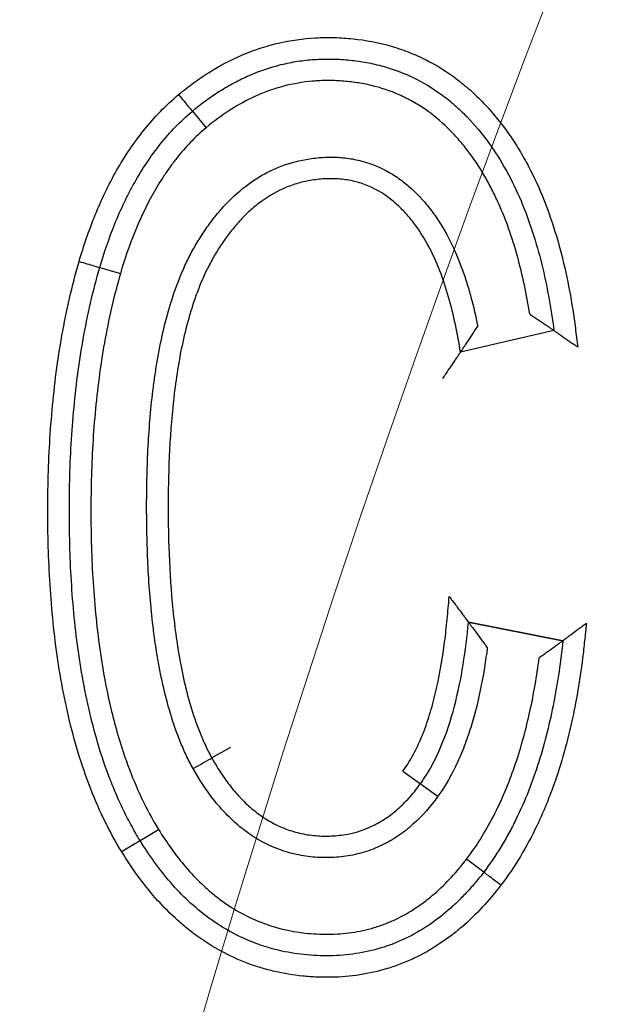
# Model space of a CAD drawing. Header units: millimetres. Extents: x 7592 to 10531, y 3981 to 6059.
# Tile 30 of 130: x 8813.58 to 8816.3, y 5699.67 to 5704.25. Entities that reach past the tile are written whole.
import ezdxf
from ezdxf.lldxf.tags import DXFTag

# ---------------------------------------------------------------- set-up
doc = ezdxf.new("R2010")
doc.units = ezdxf.units.MM
tags = doc.linetypes.add('DASHED', pattern=[25.72, 12.86, -12.86]).pattern_tags.tags
tags[6:7] = [DXFTag(74, 4), DXFTag(75, 0), DXFTag(340, '0'), DXFTag(46, 0.0), DXFTag(50, 0.0), DXFTag(44, 0.0), DXFTag(45, 0.0)]
tags[4:5] = [DXFTag(74, 4), DXFTag(75, 0), DXFTag(340, '0'), DXFTag(46, 0.0), DXFTag(50, 0.0), DXFTag(44, 0.0), DXFTag(45, 0.0)]
doc.dimstyles.get("Standard").update_dxf_attribs({"dimtxt": 20, "dimasz": 10, "dimexe": 8, "dimexo": 8, "dimgap": 10, "dimtad": 0, "dimtih": 1, "dimtoh": 1, "dimdsep": 46, "dimtxsty": 'Standard', "dimcen": 0.09, "dimadec": 0, "dimazin": 0, "dimtfac": 1, "dimtofl": 0, "dimtmove": 0, "dimatfit": 3, "dimfxl": 0, "dimtolj": 1, "dimtzin": 0, "dimarcsym": 0})

# ---------------------------------------------------------------- blocks, each defined once
blk = doc.blocks.new('*D18')
at = {"color": 0, "lineweight": -2}
for p, q in [((8174.4049, 5667.4961), (8174.4049, 5838.2467)), ((8935.9049, 5690.0449), (8935.9049, 5838.2467)), ((8184.4049, 5830.2467), (8518.4882, 5830.2467)), ((8925.9049, 5830.2467), (8591.8216, 5830.2467))]:
    blk.add_line(p, q, dxfattribs=at)
at = {"color": 0, "lineweight": 18}
for points in [[(8184.4049, 5831.9134), (8184.4049, 5828.5801), (8174.4049, 5830.2467)], [(8925.9049, 5831.9134), (8925.9049, 5828.5801), (8935.9049, 5830.2467)]]:
    blk.add_solid(points, dxfattribs=at)
at = {"layer": 'Defpoints', "color": 0, "lineweight": 18}
for p in [(8935.9049, 5830.2467), (8935.9049, 5682.0449), (8174.4049, 5659.4961)]:
    blk.add_point(p, dxfattribs=at)
at = {"color": 0, "lineweight": 18, "insert": (8555.1549, 5830.2467), "char_height": 20, "attachment_point": 5}
blk.add_mtext('\\A1;762', dxfattribs=at)

msp = doc.modelspace()

# ---------------------------------------------------------------- linework, layer by layer
at = {"linetype": 'Continuous'}
for p, q in [((8814.3844, 5703.821), (8814.4484, 5703.7442)), ((8813.9542, 5703.095), (8814.0503, 5703.0672)), ((8816.0632, 5702.8024), (8815.6294, 5702.7011)), ((8816.0632, 5702.8024), (8815.6294, 5702.7011)), ((8816.105, 5701.3616), (8815.6665, 5701.4474)), ((8815.6665, 5701.4474), (8816.105, 5701.3616)), ((8814.562, 5700.8655), (8814.4745, 5700.8171)), ((8815.3623, 5700.7558), (8815.4435, 5700.6975)), ((8814.1419, 5700.433), (8814.2271, 5700.4852)), ((8815.7371, 5700.2866), (8815.6575, 5700.3472))]:
    msp.add_line(p, q, dxfattribs=at)
at = {"linetype": 'DASHED', "lineweight": 18}
msp.add_circle((8873.9049, 5682.0449), 62, dxfattribs=at)
at = {"linetype": 'Continuous'}
for centre, major_axis, ratio, start_param, end_param in [((8814.3203, 5703.8978), (-0.064, 0.0768), 0.004299, 1.570796, 3.141593), ((8813.8583, 5703.1232), (-0.0959, 0.0282), 0.003824, 1.570796, 3.141593), ((8814.387, 5700.7687), (0.0875, 0.0484), 0.005386, 4.712389, 6.283185), ((8815.5248, 5700.6392), (-0.0813, 0.0583), 0.004106, 0, 1.570795), ((8814.0567, 5700.3805), (-0.0851, -0.0524), 0.001894, 3.141593, 4.712389), ((8815.8166, 5700.2259), (0.0794, -0.0607), 0.002269, 1.570796, 3.141593)]:
    msp.add_ellipse(centre, major_axis=major_axis, ratio=ratio, start_param=start_param, end_param=end_param, dxfattribs=at)
for points, knots in [([(8814.32, 5703.8976), (8814.3426, 5703.9164), (8814.3658, 5703.9346), (8814.4132, 5703.9692), (8814.4374, 5703.9856), (8814.5117, 5704.0322), (8814.5633, 5704.0595), (8814.631, 5704.0883), (8814.6448, 5704.0937), (8814.6722, 5704.1041), (8814.7136, 5704.1186), (8814.8114, 5704.146), (8814.8973, 5704.1583), (8814.97, 5704.1623), (8814.9846, 5704.1628), (8815.014, 5704.1632), (8815.0287, 5704.163), (8815.0728, 5704.1619), (8815.1021, 5704.16), (8815.1891, 5704.1509), (8815.2463, 5704.1402), (8815.3167, 5704.1202), (8815.3307, 5704.1158), (8815.3586, 5704.1065), (8815.3725, 5704.1014), (8815.4136, 5704.0854), (8815.4403, 5704.0736), (8815.5183, 5704.0344), (8815.5675, 5704.0036), (8815.6257, 5703.9594), (8815.6372, 5703.9503), (8815.6598, 5703.9314), (8815.671, 5703.9217), (8815.7037, 5703.8921), (8815.7245, 5703.8716), (8815.7843, 5703.8078), (8815.8207, 5703.7625), (8815.8707, 5703.6908), (8815.8867, 5703.6662), (8815.9095, 5703.6285), (8815.9169, 5703.6158), (8815.9313, 5703.5903), (8815.9383, 5703.5774), (8815.9723, 5703.5127), (8815.9963, 5703.4598), (8816.0391, 5703.352), (8816.0579, 5703.2971), (8816.0912, 5703.1856), (8816.1056, 5703.129), (8816.1308, 5703.0147), (8816.1414, 5702.9572), (8816.1549, 5702.8705), (8816.159, 5702.8416), (8816.1665, 5702.7836), (8816.1703, 5702.7545), (8816.174, 5702.7255)], [0, 0, 0, 0, 0.03125, 0.03125, 0.0625, 0.0625, 0.125, 0.125, 0.140625, 0.140625, 0.15625, 0.1875, 0.25, 0.25, 0.265625, 0.265625, 0.28125, 0.28125, 0.3125, 0.3125, 0.375, 0.375, 0.390625, 0.390625, 0.40625, 0.40625, 0.4375, 0.4375, 0.5, 0.5, 0.515625, 0.515625, 0.53125, 0.53125, 0.5625, 0.5625, 0.625, 0.625, 0.65625, 0.65625, 0.671875, 0.671875, 0.6875, 0.6875, 0.75, 0.75, 0.8125, 0.8125, 0.875, 0.875, 0.9375, 0.9375, 0.96875, 0.96875, 1, 1, 1, 1]), ([(8814.3844, 5703.821), (8814.4243, 5703.8544), (8814.4662, 5703.8853), (8814.5216, 5703.9204), (8814.5328, 5703.9272), (8814.5554, 5703.9404), (8814.5896, 5703.9595), (8814.6246, 5703.9765), (8814.6959, 5704.0076), (8814.745, 5704.0245), (8814.8085, 5704.0401), (8814.8214, 5704.043), (8814.8471, 5704.0482), (8814.8858, 5704.055), (8814.9246, 5704.0593), (8814.9764, 5704.0627), (8815.0024, 5704.0633), (8815.0544, 5704.0626), (8815.0805, 5704.0612), (8815.1327, 5704.0565), (8815.1587, 5704.0531), (8815.21, 5704.0442), (8815.2607, 5704.0332), (8815.3226, 5704.0137), (8815.359, 5703.9994), (8815.3832, 5703.9893), (8815.3952, 5703.9839), (8815.4544, 5703.9556), (8815.4988, 5703.9288), (8815.5616, 5703.8829), (8815.5819, 5703.8666), (8815.6212, 5703.8323), (8815.6403, 5703.8142), (8815.695, 5703.7579), (8815.7283, 5703.718), (8815.7893, 5703.6341), (8815.8171, 5703.59), (8815.8678, 5703.4983), (8815.8903, 5703.4515), (8815.9306, 5703.3562), (8815.9485, 5703.3077), (8815.9804, 5703.2095), (8815.9944, 5703.1597), (8816.0192, 5703.059), (8816.03, 5703.0081), (8816.0486, 5702.9055), (8816.0566, 5702.8541), (8816.0632, 5702.8024)], [0, 0, 0, 0, 0.0625, 0.0625, 0.078125, 0.078125, 0.09375, 0.125, 0.125, 0.1875, 0.1875, 0.203125, 0.203125, 0.21875, 0.25, 0.25, 0.28125, 0.28125, 0.3125, 0.3125, 0.34375, 0.34375, 0.375, 0.40625, 0.421875, 0.421875, 0.4375, 0.4375, 0.5, 0.5, 0.53125, 0.53125, 0.5625, 0.5625, 0.625, 0.625, 0.6875, 0.6875, 0.75, 0.75, 0.8125, 0.8125, 0.875, 0.875, 0.9375, 0.9375, 1, 1, 1, 1]), ([(8815.9512, 5702.8789), (8815.9439, 5702.9242), (8815.9356, 5702.9692), (8815.9166, 5703.0584), (8815.9059, 5703.1027), (8815.8816, 5703.1903), (8815.868, 5703.2336), (8815.8375, 5703.3193), (8815.8205, 5703.3616), (8815.7919, 5703.4241), (8815.7818, 5703.4449), (8815.7607, 5703.4857), (8815.7496, 5703.5058), (8815.7148, 5703.5649), (8815.6768, 5703.6217), (8815.6333, 5703.6747), (8815.603, 5703.7091), (8815.5872, 5703.7258), (8815.5376, 5703.7742), (8815.5024, 5703.8035), (8815.4461, 5703.8424), (8815.417, 5703.8606), (8815.3866, 5703.8768), (8815.3659, 5703.8871), (8815.3554, 5703.8921), (8815.3027, 5703.9154), (8815.2594, 5703.9298), (8815.193, 5703.9456), (8815.1594, 5703.952), (8815.1252, 5703.9564), (8815.1023, 5703.9589), (8815.0908, 5703.96), (8815.0563, 5703.9624), (8815.0334, 5703.9631), (8814.9878, 5703.963), (8814.9196, 5703.9601), (8814.8523, 5703.9486), (8814.7857, 5703.931), (8814.7634, 5703.9242), (8814.7201, 5703.9087), (8814.6989, 5703.9001), (8814.6367, 5703.872), (8814.5969, 5703.8501), (8814.5205, 5703.801), (8814.4838, 5703.7738), (8814.4484, 5703.7442)], [0, 0, 0, 0, 0.0625, 0.0625, 0.125, 0.125, 0.1875, 0.1875, 0.25, 0.25, 0.28125, 0.28125, 0.3125, 0.3125, 0.375, 0.40625, 0.40625, 0.4375, 0.4375, 0.5, 0.5, 0.53125, 0.546875, 0.546875, 0.5625, 0.5625, 0.625, 0.625, 0.65625, 0.671875, 0.671875, 0.6875, 0.6875, 0.71875, 0.71875, 0.75, 0.8125, 0.8125, 0.84375, 0.84375, 0.875, 0.875, 0.9375, 0.9375, 1, 1, 1, 1]), ([(8813.8582, 5703.1229), (8813.8689, 5703.1595), (8813.8805, 5703.1959), (8813.9055, 5703.268), (8813.9322, 5703.3393), (8813.963, 5703.409), (8813.9961, 5703.4777), (8814.0137, 5703.5117), (8814.0514, 5703.578), (8814.0714, 5703.6104), (8814.1141, 5703.6737), (8814.1368, 5703.7045), (8814.2086, 5703.7936), (8814.2614, 5703.8483), (8814.32, 5703.8976)], [0, 0, 0, 0, 0.125, 0.125, 0.25, 0.375, 0.375, 0.5, 0.5, 0.625, 0.625, 0.75, 0.75, 1, 1, 1, 1]), ([(8813.9542, 5703.095), (8813.9743, 5703.1635), (8813.9975, 5703.2311), (8814.0511, 5703.3635), (8814.0815, 5703.4279), (8814.134, 5703.5212), (8814.1527, 5703.5518), (8814.1923, 5703.611), (8814.2132, 5703.6398), (8814.2578, 5703.6956), (8814.2814, 5703.7225), (8814.331, 5703.7737), (8814.357, 5703.798), (8814.3844, 5703.821)], [0, 0, 0, 0, 0.25, 0.25, 0.5, 0.5, 0.625, 0.625, 0.75, 0.75, 0.875, 0.875, 1, 1, 1, 1]), ([(8814.4484, 5703.7442), (8814.3974, 5703.7012), (8814.3518, 5703.6534), (8814.3003, 5703.5885), (8814.2903, 5703.5752), (8814.2708, 5703.5483), (8814.2614, 5703.5346), (8814.2339, 5703.4929), (8814.1995, 5703.4361), (8814.1693, 5703.377), (8814.141, 5703.3169), (8814.1277, 5703.2864), (8814.0905, 5703.1939), (8814.069, 5703.131), (8814.0503, 5703.0672)], [0, 0, 0, 0, 0.25, 0.25, 0.3125, 0.3125, 0.375, 0.375, 0.5, 0.625, 0.625, 0.75, 0.75, 1, 1, 1, 1]), ([(8814.3873, 5700.7682), (8814.376, 5700.7885), (8814.3654, 5700.8092), (8814.3457, 5700.8512), (8814.3364, 5700.8723), (8814.3105, 5700.9364), (8814.2955, 5700.9799), (8814.269, 5701.0679), (8814.2574, 5701.1125), (8814.2422, 5701.1801), (8814.2375, 5701.2027), (8814.2287, 5701.2481), (8814.2247, 5701.2708), (8814.2058, 5701.3842), (8814.1953, 5701.475), (8814.1803, 5701.6568), (8814.1759, 5701.7477), (8814.1726, 5701.8842), (8814.172, 5701.9297), (8814.1719, 5702.0207), (8814.1723, 5702.0662), (8814.1754, 5702.2027), (8814.1797, 5702.2938), (8814.1909, 5702.4305), (8814.1955, 5702.4761), (8814.2038, 5702.5445), (8814.2068, 5702.5673), (8814.2134, 5702.6129), (8814.217, 5702.6357), (8814.2285, 5702.7038), (8814.2374, 5702.7489), (8814.2579, 5702.8382), (8814.2696, 5702.8825), (8814.2965, 5702.97), (8814.3117, 5703.0132), (8814.338, 5703.0771), (8814.3473, 5703.0983), (8814.3674, 5703.1401), (8814.378, 5703.1607), (8814.4006, 5703.201), (8814.4125, 5703.2207), (8814.4373, 5703.2596), (8814.4632, 5703.2976), (8814.4916, 5703.334), (8814.5215, 5703.3694), (8814.5372, 5703.3867), (8814.586, 5703.4359), (8814.621, 5703.4658), (8814.6683, 5703.4986), (8814.678, 5703.505), (8814.6977, 5703.5172), (8814.7078, 5703.5231), (8814.7384, 5703.5399), (8814.7592, 5703.5499), (8814.8228, 5703.5763), (8814.8668, 5703.5891), (8814.9352, 5703.6012), (8814.9584, 5703.604), (8814.9931, 5703.6064), (8815.0046, 5703.6069), (8815.0276, 5703.6074), (8815.0391, 5703.6073), (8815.0736, 5703.6061), (8815.0965, 5703.6039), (8815.1423, 5703.5965), (8815.1652, 5703.5913), (8815.2318, 5703.5712), (8815.2736, 5703.5522), (8815.3328, 5703.5157), (8815.352, 5703.5022), (8815.3883, 5703.4733), (8815.4228, 5703.4426), (8815.454, 5703.4087), (8815.4763, 5703.3821), (8815.4836, 5703.3731), (8815.4978, 5703.3547), (8815.5047, 5703.3453), (8815.5381, 5703.2978), (8815.5613, 5703.2581), (8815.6024, 5703.1759), (8815.6203, 5703.1335), (8815.6441, 5703.0684), (8815.6515, 5703.0464), (8815.6654, 5703.0022), (8815.6718, 5702.98), (8815.6899, 5702.913), (8815.7003, 5702.8679), (8815.7094, 5702.8224)], [0, 0, 0, 0, 0.015625, 0.015625, 0.03125, 0.03125, 0.0625, 0.0625, 0.09375, 0.09375, 0.109375, 0.109375, 0.125, 0.125, 0.1875, 0.1875, 0.25, 0.25, 0.28125, 0.28125, 0.3125, 0.3125, 0.375, 0.375, 0.40625, 0.40625, 0.421875, 0.421875, 0.4375, 0.4375, 0.46875, 0.46875, 0.5, 0.5, 0.53125, 0.53125, 0.546875, 0.546875, 0.5625, 0.5625, 0.578125, 0.578125, 0.59375, 0.609375, 0.609375, 0.625, 0.625, 0.65625, 0.65625, 0.664062, 0.664062, 0.671875, 0.671875, 0.6875, 0.6875, 0.71875, 0.71875, 0.734375, 0.734375, 0.742187, 0.742187, 0.75, 0.75, 0.765625, 0.765625, 0.78125, 0.78125, 0.8125, 0.8125, 0.828125, 0.828125, 0.84375, 0.859375, 0.859375, 0.867187, 0.867187, 0.875, 0.875, 0.90625, 0.90625, 0.9375, 0.9375, 0.953125, 0.953125, 0.96875, 0.96875, 1, 1, 1, 1]), ([(8815.6294, 5702.7011), (8815.6226, 5702.7442), (8815.6148, 5702.7871), (8815.5967, 5702.8724), (8815.5863, 5702.9149), (8815.5623, 5702.9985), (8815.5488, 5703.0396), (8815.5175, 5703.1201), (8815.4998, 5703.1595), (8815.4689, 5703.2168), (8815.4579, 5703.2356), (8815.44, 5703.2632), (8815.4338, 5703.2723), (8815.4211, 5703.2903), (8815.4145, 5703.2991), (8815.3942, 5703.3249), (8815.3799, 5703.3415), (8815.3497, 5703.3732), (8815.3337, 5703.3882), (8815.2828, 5703.4306), (8815.2461, 5703.4539), (8815.1961, 5703.4757), (8815.1859, 5703.4797), (8815.165, 5703.487), (8815.1544, 5703.4902), (8815.1225, 5703.4986), (8815.101, 5703.5024), (8815.0576, 5703.507), (8815.0357, 5703.5077), (8814.9915, 5703.5065), (8814.9477, 5703.5029), (8814.9047, 5703.4941), (8814.8729, 5703.4855), (8814.8623, 5703.4823), (8814.8414, 5703.4752), (8814.79, 5703.456), (8814.7425, 5703.4293), (8814.6979, 5703.397), (8814.6891, 5703.3903), (8814.672, 5703.3765), (8814.647, 5703.3553), (8814.6082, 5703.3171), (8814.5799, 5703.2839), (8814.5527, 5703.2497), (8814.5397, 5703.232), (8814.5149, 5703.1957), (8814.5032, 5703.1773), (8814.4808, 5703.1399), (8814.4702, 5703.1209), (8814.4404, 5703.063), (8814.4231, 5703.0232), (8814.4001, 5702.9621), (8814.3929, 5702.9415), (8814.3794, 5702.8999), (8814.373, 5702.8789), (8814.3553, 5702.8158), (8814.3452, 5702.7736), (8814.3274, 5702.6888), (8814.3198, 5702.6463), (8814.3001, 5702.5184), (8814.2909, 5702.4327), (8814.2781, 5702.2607), (8814.2744, 5702.1743), (8814.2721, 5702.0445), (8814.2718, 5702.0011), (8814.2722, 5701.9143), (8814.2728, 5701.871), (8814.2763, 5701.7412), (8814.2807, 5701.655), (8814.2951, 5701.4834), (8814.305, 5701.398), (8814.326, 5701.2708), (8814.334, 5701.2285), (8814.3526, 5701.1444), (8814.3632, 5701.1025), (8814.3879, 5701.0192), (8814.4019, 5700.9778), (8814.4264, 5700.9162), (8814.4352, 5700.8959), (8814.4539, 5700.856), (8814.4638, 5700.8363), (8814.4745, 5700.8171)], [0, 0, 0, 0, 0.03125, 0.03125, 0.0625, 0.0625, 0.09375, 0.09375, 0.125, 0.125, 0.140625, 0.140625, 0.148437, 0.148437, 0.15625, 0.15625, 0.171875, 0.171875, 0.1875, 0.1875, 0.21875, 0.21875, 0.226562, 0.226562, 0.234375, 0.234375, 0.25, 0.25, 0.265625, 0.265625, 0.28125, 0.296875, 0.296875, 0.304687, 0.304687, 0.3125, 0.34375, 0.34375, 0.351562, 0.351562, 0.359375, 0.375, 0.390625, 0.390625, 0.40625, 0.40625, 0.421875, 0.421875, 0.4375, 0.4375, 0.46875, 0.46875, 0.484375, 0.484375, 0.5, 0.5, 0.53125, 0.53125, 0.5625, 0.5625, 0.625, 0.625, 0.6875, 0.6875, 0.71875, 0.71875, 0.75, 0.75, 0.8125, 0.8125, 0.875, 0.875, 0.90625, 0.90625, 0.9375, 0.9375, 0.96875, 0.96875, 0.984375, 0.984375, 1, 1, 1, 1]), ([(8814.0566, 5700.3807), (8814.0256, 5700.4312), (8813.9976, 5700.4828), (8813.9468, 5700.5882), (8813.924, 5700.6419), (8813.8622, 5700.8055), (8813.8297, 5700.918), (8813.7779, 5701.1481), (8813.759, 5701.264), (8813.7382, 5701.4388), (8813.7325, 5701.4973), (8813.7235, 5701.6145), (8813.7201, 5701.6733), (8813.7152, 5701.7908), (8813.7138, 5701.8494), (8813.7127, 5701.9666), (8813.7136, 5702.142), (8813.7226, 5702.3167), (8813.7435, 5702.5488), (8813.7584, 5702.6644), (8813.7992, 5702.8945), (8813.8252, 5703.009), (8813.8582, 5703.1229)], [0, 0, 0, 0, 0.0625, 0.0625, 0.125, 0.125, 0.25, 0.25, 0.375, 0.375, 0.4375, 0.4375, 0.5, 0.5, 0.5625, 0.5625, 0.625, 0.75, 0.75, 0.875, 0.875, 1, 1, 1, 1]), ([(8814.1419, 5700.433), (8814.1268, 5700.4574), (8814.1125, 5700.4823), (8814.0851, 5700.5327), (8814.0721, 5700.5583), (8814.0474, 5700.6101), (8814.0356, 5700.6363), (8814.0134, 5700.689), (8814.0029, 5700.7156), (8813.9533, 5700.849), (8813.9226, 5700.9581), (8813.8861, 5701.1245), (8813.8755, 5701.1804), (8813.8571, 5701.293), (8813.8493, 5701.3497), (8813.8297, 5701.5195), (8813.8216, 5701.6326), (8813.815, 5701.8022), (8813.8137, 5701.8587), (8813.8127, 5701.9717), (8813.813, 5702.0282), (8813.8166, 5702.1976), (8813.8225, 5702.3104), (8813.8428, 5702.536), (8813.8572, 5702.6487), (8813.8872, 5702.8176), (8813.8985, 5702.8737), (8813.9241, 5702.985), (8813.9383, 5703.0402), (8813.9542, 5703.095)], [0, 0, 0, 0, 0.03125, 0.03125, 0.0625, 0.0625, 0.09375, 0.09375, 0.125, 0.125, 0.25, 0.25, 0.3125, 0.3125, 0.375, 0.375, 0.5, 0.5, 0.5625, 0.5625, 0.625, 0.625, 0.75, 0.75, 0.875, 0.875, 0.9375, 0.9375, 1, 1, 1, 1]), ([(8814.0503, 5703.0672), (8814.0194, 5702.9608), (8813.9951, 5702.8534), (8813.9566, 5702.6367), (8813.9425, 5702.5274), (8813.9275, 5702.3625), (8813.9236, 5702.3073), (8813.9176, 5702.1971), (8813.9135, 5702.0869), (8813.9127, 5701.9766), (8813.9136, 5701.8663), (8813.9148, 5701.8112), (8813.9189, 5701.7009), (8813.9219, 5701.6457), (8813.93, 5701.5355), (8813.935, 5701.4806), (8813.9536, 5701.3163), (8813.9706, 5701.2074), (8813.9998, 5701.0724), (8814.0061, 5701.0454), (8814.0194, 5700.9919), (8814.0265, 5700.9652), (8814.049, 5700.8859), (8814.0659, 5700.8337), (8814.1037, 5700.731), (8814.1247, 5700.6804), (8814.1719, 5700.5812), (8814.1979, 5700.5326), (8814.2271, 5700.4852)], [0, 0, 0, 0, 0.125, 0.125, 0.25, 0.25, 0.3125, 0.3125, 0.375, 0.4375, 0.4375, 0.5, 0.5, 0.5625, 0.5625, 0.625, 0.625, 0.75, 0.75, 0.78125, 0.78125, 0.8125, 0.8125, 0.875, 0.875, 0.9375, 0.9375, 1, 1, 1, 1]), ([(8815.9512, 5702.8789), (8815.9576, 5702.8746), (8815.9641, 5702.8702), (8815.9768, 5702.8616), (8815.9831, 5702.8573), (8816.0018, 5702.8446), (8816.0136, 5702.8366), (8816.0299, 5702.8254), (8816.035, 5702.8219), (8816.0442, 5702.8155), (8816.0485, 5702.8126), (8816.0537, 5702.8089), (8816.0553, 5702.8079), (8816.0581, 5702.8059), (8816.0593, 5702.8051), (8816.0622, 5702.8031), (8816.0632, 5702.8024), (8816.0632, 5702.8024)], [0, 0, 0, 0, 0.125049, 0.125049, 0.250098, 0.250098, 0.500196, 0.500196, 0.625245, 0.625245, 0.750294, 0.750294, 0.812818, 0.812818, 0.875343, 0.875343, 1, 1, 1, 1]), ([(8815.6294, 5702.7011), (8815.6294, 5702.7011), (8815.6302, 5702.7023), (8815.6333, 5702.7069), (8815.6355, 5702.7102), (8815.6395, 5702.7162), (8815.641, 5702.7184), (8815.6441, 5702.723), (8815.6457, 5702.7255), (8815.6509, 5702.7332), (8815.6546, 5702.7388), (8815.6663, 5702.7563), (8815.6746, 5702.7689), (8815.6875, 5702.7887), (8815.6919, 5702.7954), (8815.7006, 5702.8088), (8815.705, 5702.8157), (8815.7094, 5702.8224)], [0, 0, 0, 0, 0.125, 0.125, 0.25, 0.25, 0.3125, 0.3125, 0.375, 0.375, 0.5, 0.5, 0.75, 0.75, 0.875, 0.875, 1, 1, 1, 1]), ([(8816.0632, 5702.8024), (8816.0632, 5702.8024), (8816.0642, 5702.8017), (8816.0671, 5702.7997), (8816.0683, 5702.7988), (8816.0711, 5702.7969), (8816.0726, 5702.7958), (8816.0779, 5702.7922), (8816.0821, 5702.7893), (8816.0912, 5702.783), (8816.0962, 5702.7795), (8816.1124, 5702.7683), (8816.124, 5702.7602), (8816.1425, 5702.7474), (8816.1487, 5702.7431), (8816.1613, 5702.7344), (8816.1677, 5702.7299), (8816.174, 5702.7255)], [0, 0, 0, 0, 0.125, 0.125, 0.1875, 0.1875, 0.25, 0.25, 0.375, 0.375, 0.5, 0.5, 0.75, 0.75, 0.875, 0.875, 1, 1, 1, 1]), ([(8815.5472, 5702.5792), (8815.5517, 5702.5859), (8815.5563, 5702.5927), (8815.5654, 5702.6061), (8815.5698, 5702.6128), (8815.5787, 5702.626), (8815.5831, 5702.6325), (8815.5916, 5702.645), (8815.5957, 5702.6511), (8815.6036, 5702.6629), (8815.6074, 5702.6686), (8815.6127, 5702.6763), (8815.6143, 5702.6788), (8815.6175, 5702.6835), (8815.619, 5702.6857), (8815.6231, 5702.6918), (8815.6254, 5702.6952), (8815.6285, 5702.6998), (8815.6293, 5702.701), (8815.6294, 5702.7011)], [0, 0, 0, 0, 0.125208, 0.125208, 0.250417, 0.250417, 0.375625, 0.375625, 0.500834, 0.500834, 0.626042, 0.626042, 0.688646, 0.688646, 0.75125, 0.75125, 0.876459, 0.876459, 1, 1, 1, 1]), ([(8815.3623, 5700.7558), (8815.3831, 5700.7846), (8815.4014, 5700.8152), (8815.4336, 5700.878), (8815.4477, 5700.9103), (8815.4729, 5700.9762), (8815.484, 5701.01), (8815.5037, 5701.0779), (8815.5123, 5701.1121), (8815.5354, 5701.2156), (8815.5469, 5701.2855), (8815.5603, 5701.3908), (8815.5641, 5701.4259), (8815.5707, 5701.4964), (8815.574, 5701.5316), (8815.5772, 5701.5668)], [0, 0, 0, 0, 0.125, 0.125, 0.25, 0.25, 0.375, 0.375, 0.5, 0.5, 0.75, 0.75, 0.875, 0.875, 1, 1, 1, 1]), ([(8815.5772, 5701.5668), (8815.5822, 5701.5602), (8815.5871, 5701.5536), (8815.5969, 5701.5405), (8815.6017, 5701.5341), (8815.6114, 5701.5212), (8815.6161, 5701.5148), (8815.6253, 5701.5026), (8815.6297, 5701.4966), (8815.6383, 5701.4851), (8815.6425, 5701.4795), (8815.6501, 5701.4694), (8815.6536, 5701.4647), (8815.6597, 5701.4566), (8815.6621, 5701.4533), (8815.6656, 5701.4486), (8815.6665, 5701.4474), (8815.6665, 5701.4474)], [0, 0, 0, 0, 0.125, 0.125, 0.25, 0.25, 0.375, 0.375, 0.5, 0.5, 0.625, 0.625, 0.75, 0.75, 0.875, 0.875, 1, 1, 1, 1]), ([(8815.4435, 5700.6975), (8815.4629, 5700.7242), (8815.4801, 5700.7521), (8815.5116, 5700.8097), (8815.5257, 5700.8394), (8815.5643, 5700.9307), (8815.5845, 5700.9935), (8815.618, 5701.1212), (8815.6312, 5701.1859), (8815.6523, 5701.3162), (8815.6604, 5701.3817), (8815.6665, 5701.4474)], [0, 0, 0, 0, 0.125, 0.125, 0.25, 0.25, 0.5, 0.5, 0.75, 0.75, 1, 1, 1, 1]), ([(8815.6665, 5701.4474), (8815.6665, 5701.4474), (8815.6674, 5701.4462), (8815.6708, 5701.4416), (8815.6733, 5701.4384), (8815.6792, 5701.4304), (8815.6827, 5701.4257), (8815.6902, 5701.4156), (8815.6943, 5701.4101), (8815.707, 5701.3929), (8815.716, 5701.3806), (8815.7301, 5701.3613), (8815.7349, 5701.3548), (8815.7444, 5701.3417), (8815.7492, 5701.335), (8815.754, 5701.3284)], [0, 0, 0, 0, 0.125, 0.125, 0.25, 0.25, 0.375, 0.375, 0.5, 0.5, 0.75, 0.75, 0.875, 0.875, 1, 1, 1, 1]), ([(8816.2141, 5701.4421), (8816.2113, 5701.4153), (8816.2084, 5701.3884), (8816.2027, 5701.3346), (8816.1998, 5701.3077), (8816.1897, 5701.2272), (8816.1818, 5701.1737), (8816.1634, 5701.0673), (8816.1528, 5701.0143), (8816.1285, 5700.909), (8816.1148, 5700.8566), (8816.084, 5700.7531), (8816.0668, 5700.7019), (8816.0381, 5700.6263), (8816.0281, 5700.6012), (8816.0069, 5700.5515), (8815.9957, 5700.5268), (8815.9374, 5700.4049), (8815.8824, 5700.3124), (8815.8167, 5700.2261)], [0, 0, 0, 0, 0.0625, 0.0625, 0.125, 0.125, 0.25, 0.25, 0.375, 0.375, 0.5, 0.5, 0.625, 0.625, 0.6875, 0.6875, 0.75, 0.75, 1, 1, 1, 1]), ([(8816.2141, 5701.4421), (8816.2079, 5701.4376), (8816.2016, 5701.4329), (8816.1893, 5701.4238), (8816.1831, 5701.4193), (8816.165, 5701.4059), (8816.1536, 5701.3974), (8816.1377, 5701.3857), (8816.1327, 5701.382), (8816.1237, 5701.3753), (8816.1195, 5701.3723), (8816.1144, 5701.3685), (8816.1128, 5701.3673), (8816.1101, 5701.3653), (8816.1089, 5701.3644), (8816.1061, 5701.3623), (8816.1051, 5701.3616), (8816.105, 5701.3616)], [0, 0, 0, 0, 0.125234, 0.125234, 0.250467, 0.250467, 0.500935, 0.500935, 0.626168, 0.626168, 0.751402, 0.751402, 0.814019, 0.814019, 0.876635, 0.876635, 1, 1, 1, 1]), ([(8816.105, 5701.3616), (8816.1, 5701.3139), (8816.0941, 5701.2663), (8816.0801, 5701.1714), (8816.0721, 5701.124), (8816.0446, 5700.983), (8816.0218, 5700.89), (8815.9784, 5700.7528), (8815.9625, 5700.7075), (8815.9274, 5700.6184), (8815.9081, 5700.5745), (8815.8764, 5700.5099), (8815.8654, 5700.4885), (8815.8424, 5700.4465), (8815.8065, 5700.3843), (8815.7662, 5700.3248), (8815.7371, 5700.2866)], [0, 0, 0, 0, 0.125, 0.125, 0.25, 0.25, 0.5, 0.5, 0.625, 0.625, 0.75, 0.75, 0.8125, 0.8125, 0.875, 1, 1, 1, 1]), ([(8816.105, 5701.3616), (8816.105, 5701.3616), (8816.104, 5701.3608), (8816.1012, 5701.3587), (8816.1, 5701.3578), (8816.0972, 5701.3558), (8816.0957, 5701.3547), (8816.0922, 5701.3521), (8816.0903, 5701.3507), (8816.0862, 5701.3477), (8816.084, 5701.3461), (8816.0771, 5701.341), (8816.0721, 5701.3374), (8816.0561, 5701.3256), (8816.0445, 5701.3172), (8816.0262, 5701.3039), (8816.02, 5701.2994), (8816.0075, 5701.2904), (8816.0011, 5701.2858), (8815.9948, 5701.2813)], [0, 0, 0, 0, 0.125, 0.125, 0.1875, 0.1875, 0.25, 0.25, 0.3125, 0.3125, 0.375, 0.375, 0.5, 0.5, 0.75, 0.75, 0.875, 0.875, 1, 1, 1, 1]), ([(8815.754, 5701.3284), (8815.7462, 5701.2676), (8815.7366, 5701.2071), (8815.7125, 5701.087), (8815.698, 5701.0275), (8815.6714, 5700.9398), (8815.6616, 5700.9107), (8815.6402, 5700.8532), (8815.6286, 5700.825), (8815.5904, 5700.7419), (8815.5606, 5700.6887), (8815.5246, 5700.6389)], [0, 0, 0, 0, 0.25, 0.25, 0.5, 0.5, 0.625, 0.625, 0.75, 0.75, 1, 1, 1, 1]), ([(8815.6575, 5700.3472), (8815.7085, 5700.4141), (8815.7519, 5700.4853), (8815.8082, 5700.5971), (8815.8256, 5700.6352), (8815.8576, 5700.7128), (8815.8721, 5700.752), (8815.8988, 5700.8313), (8815.9109, 5700.8713), (8815.9329, 5700.952), (8815.9429, 5700.9928), (8815.9698, 5701.1156), (8815.9838, 5701.1981), (8815.9948, 5701.2813)], [0, 0, 0, 0, 0.25, 0.25, 0.375, 0.375, 0.5, 0.5, 0.625, 0.625, 0.75, 0.75, 1, 1, 1, 1]), ([(8814.4745, 5700.8171), (8814.4775, 5700.8116), (8814.4807, 5700.8062), (8814.487, 5700.7953), (8814.4965, 5700.7792), (8814.5198, 5700.7421), (8814.5414, 5700.7115), (8814.5643, 5700.6818), (8814.5722, 5700.6721), (8814.5884, 5700.6529), (8814.5968, 5700.6435), (8814.6224, 5700.6161), (8814.6583, 5700.5816), (8814.698, 5700.5516), (8814.7295, 5700.5311), (8814.7403, 5700.5246), (8814.7623, 5700.5124), (8814.7957, 5700.4953), (8814.8422, 5700.4778), (8814.8786, 5700.4685), (8814.9031, 5700.4633), (8814.9156, 5700.4611), (8814.9528, 5700.4559), (8814.9777, 5700.4542), (8815.0276, 5700.454), (8815.0525, 5700.4555), (8815.1275, 5700.4657), (8815.175, 5700.4798), (8815.2314, 5700.5067), (8815.2425, 5700.5125), (8815.2643, 5700.5251), (8815.2962, 5700.5451), (8815.3255, 5700.5683), (8815.3627, 5700.6018), (8815.3804, 5700.6198), (8815.4135, 5700.6575), (8815.429, 5700.6772), (8815.4435, 5700.6975)], [0, 0, 0, 0, 0.015625, 0.015625, 0.03125, 0.0625, 0.125, 0.125, 0.15625, 0.15625, 0.1875, 0.1875, 0.25, 0.3125, 0.3125, 0.34375, 0.34375, 0.375, 0.4375, 0.46875, 0.46875, 0.5, 0.5, 0.5625, 0.5625, 0.625, 0.625, 0.75, 0.75, 0.78125, 0.78125, 0.8125, 0.875, 0.875, 0.9375, 0.9375, 1, 1, 1, 1]), ([(8815.5246, 5700.6389), (8815.4903, 5700.5912), (8815.4521, 5700.5474), (8815.3872, 5700.4895), (8815.3642, 5700.4714), (8815.3153, 5700.4385), (8815.29, 5700.4239), (8815.2375, 5700.3988), (8815.2104, 5700.3882), (8815.1683, 5700.3754), (8815.154, 5700.3717), (8815.1253, 5700.3653), (8815.0821, 5700.3574), (8815.0386, 5700.3543), (8814.9801, 5700.3539), (8814.9505, 5700.3556), (8814.8926, 5700.363), (8814.8641, 5700.3687), (8814.822, 5700.3803), (8814.8081, 5700.3847), (8814.7806, 5700.3945), (8814.7669, 5700.3999), (8814.6996, 5700.4296), (8814.6503, 5700.4606), (8814.5937, 5700.5071), (8814.5826, 5700.5168), (8814.5611, 5700.5367), (8814.5298, 5700.5674), (8814.5014, 5700.6003), (8814.4476, 5700.6684), (8814.4159, 5700.7171), (8814.3873, 5700.7682)], [0, 0, 0, 0, 0.125, 0.125, 0.1875, 0.1875, 0.25, 0.25, 0.3125, 0.3125, 0.34375, 0.34375, 0.375, 0.4375, 0.4375, 0.5, 0.5, 0.5625, 0.5625, 0.59375, 0.59375, 0.625, 0.625, 0.75, 0.75, 0.78125, 0.78125, 0.8125, 0.875, 0.875, 1, 1, 1, 1]), ([(8814.2271, 5700.4852), (8814.265, 5700.4235), (8814.3067, 5700.3648), (8814.3768, 5700.2831), (8814.4014, 5700.2569), (8814.4406, 5700.2195), (8814.4541, 5700.2074), (8814.4818, 5700.1838), (8814.4959, 5700.1725), (8814.568, 5700.1182), (8814.6304, 5700.0824), (8814.7659, 5700.0286), (8814.8358, 5700.0118), (8814.9255, 5700.0018), (8814.9435, 5700.0004), (8814.9798, 5699.9986), (8814.998, 5699.9982), (8815.0522, 5699.9986), (8815.1239, 5700.0037), (8815.1943, 5700.019), (8815.2466, 5700.0347), (8815.2639, 5700.0406), (8815.2976, 5700.0537), (8815.3472, 5700.0751), (8815.4096, 5700.1108), (8815.4537, 5700.1425), (8815.4826, 5700.1647), (8815.4966, 5700.1763), (8815.5649, 5700.2358), (8815.6134, 5700.2894), (8815.6575, 5700.3472)], [0, 0, 0, 0, 0.125, 0.125, 0.1875, 0.1875, 0.21875, 0.21875, 0.25, 0.25, 0.375, 0.375, 0.5, 0.5, 0.53125, 0.53125, 0.5625, 0.5625, 0.625, 0.6875, 0.6875, 0.71875, 0.71875, 0.75, 0.8125, 0.84375, 0.84375, 0.875, 0.875, 1, 1, 1, 1]), ([(8815.7371, 5700.2866), (8815.731, 5700.2786), (8815.7248, 5700.2707), (8815.7122, 5700.2549), (8815.693, 5700.2315), (8815.6598, 5700.1937), (8815.6316, 5700.1648), (8815.6026, 5700.1366), (8815.5877, 5700.123), (8815.5117, 5700.0572), (8815.4456, 5700.0127), (8815.3547, 5699.9694), (8815.3361, 5699.9614), (8815.2984, 5699.9468), (8815.2415, 5699.9272), (8815.1637, 5699.9097), (8815.104, 5699.9029), (8815.0639, 5699.8996), (8815.0437, 5699.8987), (8814.9831, 5699.8978), (8814.943, 5699.8996), (8814.8632, 5699.9079), (8814.8236, 5699.9145), (8814.7646, 5699.9285), (8814.745, 5699.9338), (8814.7066, 5699.9457), (8814.6498, 5699.9654), (8814.5776, 5699.9992), (8814.526, 5700.0299), (8814.4922, 5700.0516), (8814.4755, 5700.063), (8814.3941, 5700.1229), (8814.3362, 5700.1778), (8814.2574, 5700.2683), (8814.2325, 5700.2997), (8814.1852, 5700.3651), (8814.1629, 5700.3986), (8814.1419, 5700.433)], [0, 0, 0, 0, 0.015625, 0.015625, 0.03125, 0.0625, 0.09375, 0.09375, 0.125, 0.125, 0.25, 0.25, 0.28125, 0.28125, 0.3125, 0.375, 0.40625, 0.40625, 0.4375, 0.4375, 0.5, 0.5, 0.5625, 0.5625, 0.59375, 0.59375, 0.625, 0.6875, 0.71875, 0.71875, 0.75, 0.75, 0.875, 0.875, 0.9375, 0.9375, 1, 1, 1, 1]), ([(8815.8167, 5700.2261), (8815.7897, 5700.1907), (8815.761, 5700.1565), (8815.7006, 5700.0914), (8815.6687, 5700.0605), (8815.618, 5700.017), (8815.6007, 5700.003), (8815.5653, 5699.9764), (8815.5113, 5699.9382), (8815.4538, 5699.9057), (8815.3938, 5699.8773), (8815.3733, 5699.8685), (8815.3317, 5699.8525), (8815.2688, 5699.8308), (8815.1618, 5699.8067), (8815.074, 5699.7993), (8815.0074, 5699.7981), (8814.985, 5699.7983), (8814.9407, 5699.8001), (8814.8746, 5699.8047), (8814.8094, 5699.8154), (8814.7448, 5699.8303), (8814.7235, 5699.836), (8814.6809, 5699.8488), (8814.6597, 5699.8561), (8814.5559, 5699.8954), (8814.4787, 5699.9375), (8814.3888, 5700.0025), (8814.3711, 5700.0162), (8814.3367, 5700.0443), (8814.3201, 5700.0589), (8814.2715, 5700.1036), (8814.241, 5700.1351), (8814.1544, 5700.2337), (8814.103, 5700.305), (8814.0566, 5700.3807)], [0, 0, 0, 0, 0.0625, 0.0625, 0.125, 0.125, 0.15625, 0.15625, 0.1875, 0.25, 0.25, 0.28125, 0.28125, 0.3125, 0.375, 0.4375, 0.4375, 0.46875, 0.46875, 0.5, 0.5625, 0.5625, 0.59375, 0.59375, 0.625, 0.625, 0.75, 0.75, 0.78125, 0.78125, 0.8125, 0.8125, 0.875, 0.875, 1, 1, 1, 1])]:
    msp.add_open_spline(points, degree=3, knots=knots, dxfattribs=at)

# ---------------------------------------------------------------- dimensions: what is measured, and where the dimension line sits
at = {"lineweight": 18}
dim = msp.add_linear_dim(base=(8935.9049, 5830.2467), p1=(8174.4049, 5659.4961), p2=(8935.9049, 5682.0449), text='762', dimstyle='Standard', dxfattribs=at)
dim.commit()
dim.dimension.update_dxf_attribs({"geometry": '*D18', "text_midpoint": (8555.1549, 5830.2467)})

doc.saveas('drawing.dxf')
